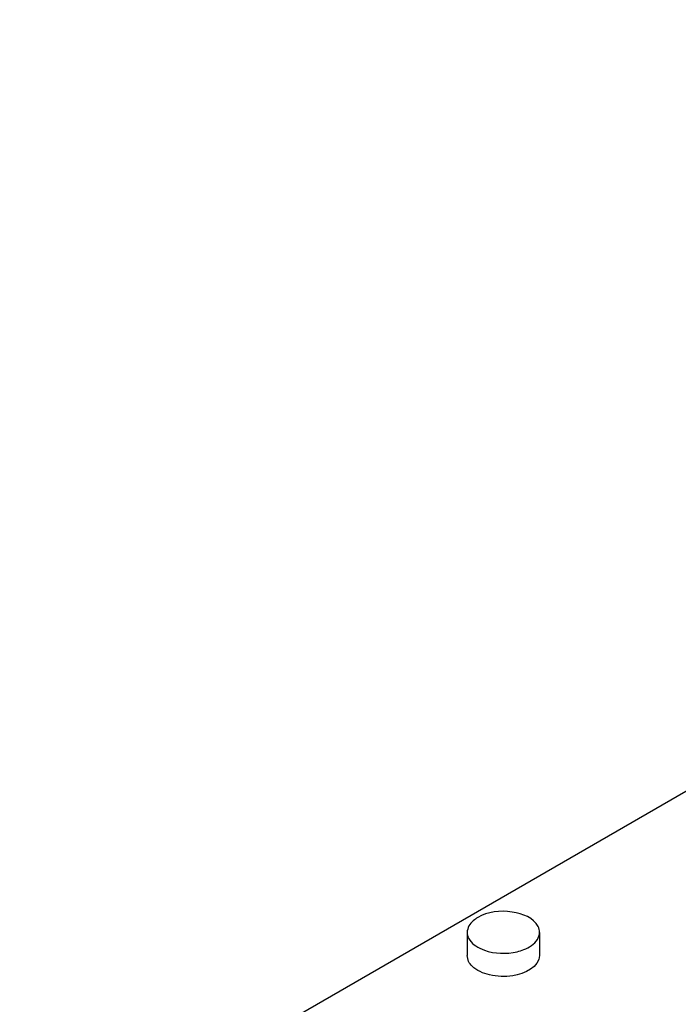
# Model space of a CAD drawing. Header units: millimetres. Extents: x 152 to 1180, y 480 to 1380.
# Tile 13 of 22: x 477 to 568, y 1120 to 1256. Entities that reach past the tile are written whole.
import ezdxf

# ---------------------------------------------------------------- set-up
doc = ezdxf.new("R2010")
doc.units = ezdxf.units.MM
doc.header["$LTSCALE"] = 120.98314
doc.layers.get('0').update_dxf_attribs({"linetype": 'CONTINUOUS'})

msp = doc.modelspace()

# ---------------------------------------------------------------- linework, layer by layer
at = {"color": 7, "linetype": 'CONTINUOUS'}
for p, q in [((476.88, 1096.42), (753.36, 1256.03)), ((538.7, 1130.04), (538.72, 1129.83)), ((538.7, 1130.04), (538.7, 1126.84)), ((548.7, 1130.04), (548.69, 1130.25)), ((548.7, 1130.04), (548.7, 1126.83)), ((538.91, 1126.02), (538.7, 1126.84))]:
    msp.add_line(p, q, dxfattribs=at)
for centre, start, end in [((546.73, 1129.95), 20.7184, 26.9726), ((540.68, 1130.13), 200.7184, 206.9726)]:
    msp.add_arc(centre, 1.99, start, end, dxfattribs=at)
for points, knots in [([(548.5, 1130.85), (547.89, 1132.06), (544.62, 1133.28), (541.56, 1132.89), (540.17, 1132.08)], [0, 0, 0, 0, 0.457659, 1, 1, 1, 1]), ([(540.17, 1132.08), (539.95, 1131.96), (539.25, 1131.49), (538.71, 1130.65), (538.71, 1130.04)], [0, 0, 0, 0, 0.295335, 1, 1, 1, 1]), ([(538.91, 1129.23), (538.96, 1129.13), (539.21, 1128.72), (539.58, 1128.38), (539.89, 1128.17)], [0, 0, 0, 0, 0.228454, 1, 1, 1, 1]), ([(545.6, 1127.37), (545.91, 1127.44), (546.96, 1127.76), (547.99, 1128.39), (548.41, 1129.06)], [0, 0, 0, 0, 0.289933, 1, 1, 1, 1]), ([(548.7, 1126.83), (548.7, 1125.29), (545.91, 1123.99), (543.4, 1123.91), (541.42, 1124.15), (540.02, 1124.75), (539.38, 1125.39)], [0, 0, 0, 0, 0.438651, 0.592192, 0.743539, 1, 1, 1, 1]), ([(539.89, 1128.17), (540.26, 1127.92), (542.04, 1127.08), (544.13, 1127.02), (545.6, 1127.37)], [0, 0, 0, 0, 0.226302, 1, 1, 1, 1])]:
    msp.add_open_spline(points, degree=3, knots=knots, dxfattribs=at)
for points in [[(538.72, 1129.83), (538.74, 1129.69), (538.77, 1129.56), (538.82, 1129.43)], [(548.41, 1129.06), (548.59, 1129.35), (548.7, 1129.7), (548.7, 1130.04)], [(548.69, 1130.25), (548.67, 1130.39), (548.64, 1130.52), (548.59, 1130.65)], [(539.38, 1125.39), (539.19, 1125.57), (539.02, 1125.79), (538.91, 1126.02)]]:
    msp.add_open_spline(points, degree=3, dxfattribs=at)

doc.saveas('drawing.dxf')
